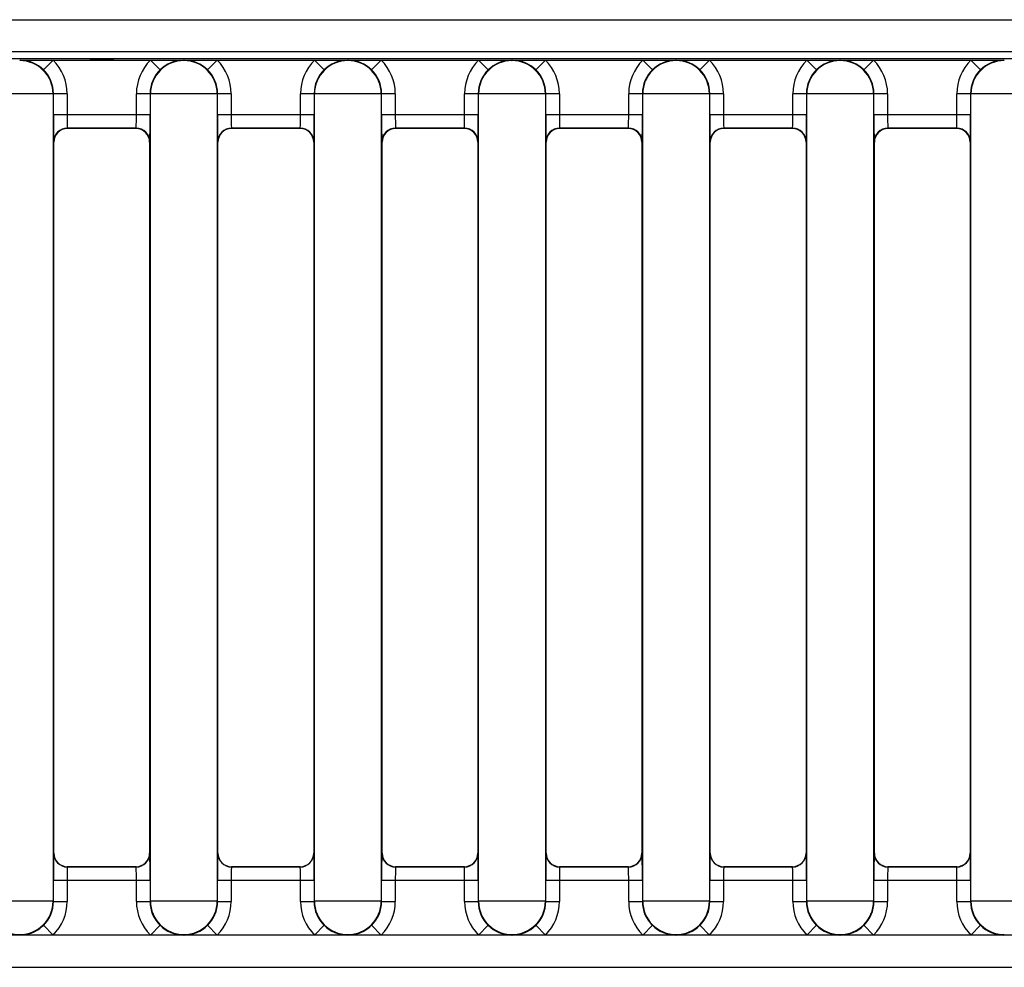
# Model space of a CAD drawing. Header units: millimetres. Extents: x 0 to 200, y 0 to 287.
# Tile 11 of 78: x 52.55 to 56.15, y 144.59 to 148.05. Entities that reach past the tile are written whole.
import ezdxf

# ---------------------------------------------------------------- set-up
doc = ezdxf.new("R2010")
doc.units = ezdxf.units.MM
doc.layers.add('148.255_BW4C_CTM', color=7, linetype='Continuous')
doc.layers.add('Standard', color=7, linetype='Continuous')

# ---------------------------------------------------------------- blocks, each defined once
blk = doc.blocks.new('SE2')
at = {"layer": '148.255_BW4C_CTM', "color": 7, "linetype": 'Continuous'}
for p, q in [((38.3556, 148.0541), (64.3556, 148.0541)), ((64.3556, 147.9361), (36.9736, 147.9361)), ((63.5296, 147.9113), (37.6491, 147.9113)), ((52.5541, 147.9045), (52.5557, 147.9061)), ((52.5557, 147.9061), (52.6761, 147.9061)), ((52.6761, 147.9061), (52.641, 147.8705)), ((52.6761, 147.9061), (53.0321, 147.9061)), ((52.8136, 147.9087), (52.8946, 147.9087)), ((53.0321, 147.9061), (53.1526, 147.9061)), ((53.0321, 147.9061), (53.0673, 147.8705)), ((53.1526, 147.9061), (53.1541, 147.9045)), ((53.1541, 147.9045), (53.1557, 147.9061)), ((53.1557, 147.9061), (53.2761, 147.9061)), ((53.2761, 147.9061), (53.241, 147.8705)), ((53.2761, 147.9061), (53.6321, 147.9061)), ((53.6321, 147.9061), (53.7526, 147.9061)), ((53.6321, 147.9061), (53.6673, 147.8705)), ((53.7526, 147.9061), (53.7541, 147.9045)), ((53.7541, 147.9045), (53.7557, 147.9061)), ((53.7557, 147.9061), (53.8761, 147.9061)), ((53.841, 147.8705), (53.8761, 147.9061)), ((53.8761, 147.9061), (54.2321, 147.9061)), ((54.2321, 147.9061), (54.3526, 147.9061)), ((54.2321, 147.9061), (54.2673, 147.8705)), ((54.3526, 147.9061), (54.3541, 147.9045)), ((54.3541, 147.9045), (54.3557, 147.9061)), ((54.3557, 147.9061), (54.4761, 147.9061)), ((54.4761, 147.9061), (54.441, 147.8705)), ((54.4761, 147.9061), (54.8321, 147.9061)), ((54.8321, 147.9061), (54.9526, 147.9061)), ((54.8321, 147.9061), (54.8673, 147.8705)), ((54.9526, 147.9061), (54.9541, 147.9045)), ((54.9541, 147.9045), (54.9557, 147.9061)), ((54.9557, 147.9061), (55.0761, 147.9061)), ((55.041, 147.8705), (55.0761, 147.9061)), ((55.0761, 147.9061), (55.4321, 147.9061)), ((55.4321, 147.9061), (55.5526, 147.9061)), ((55.4321, 147.9061), (55.4673, 147.8705)), ((55.5526, 147.9061), (55.5541, 147.9045)), ((55.5541, 147.9045), (55.5557, 147.9061)), ((55.5557, 147.9061), (55.6761, 147.9061)), ((55.6761, 147.9061), (55.641, 147.8705)), ((55.6761, 147.9061), (56.0321, 147.9061)), ((56.0321, 147.9061), (56.1526, 147.9061)), ((56.0673, 147.8705), (56.0321, 147.9061)), ((56.1526, 147.9061), (56.1541, 147.9045)), ((52.6763, 147.7824), (52.432, 147.7824)), ((52.6774, 147.7835), (52.6763, 147.7824)), ((52.6763, 147.7824), (52.6763, 144.8298)), ((52.7274, 147.7835), (52.6774, 147.7835)), ((52.6774, 147.707), (52.6774, 147.7835)), ((52.7274, 147.7835), (52.7274, 147.707)), ((53.0309, 147.7835), (52.9809, 147.7835)), ((52.9809, 147.707), (52.9809, 147.7835)), ((53.0309, 147.7835), (53.0309, 147.707)), ((53.032, 147.7824), (53.0309, 147.7835)), ((53.2763, 147.7824), (53.032, 147.7824)), ((53.032, 144.8298), (53.032, 147.7824)), ((53.2774, 147.7835), (53.2763, 147.7824)), ((53.2763, 147.7824), (53.2763, 144.8298)), ((53.3274, 147.7835), (53.2774, 147.7835)), ((53.2774, 147.707), (53.2774, 147.7835)), ((53.3274, 147.7835), (53.3274, 147.707)), ((53.6309, 147.7835), (53.5809, 147.7835)), ((53.5809, 147.707), (53.5809, 147.7835)), ((53.6309, 147.7835), (53.6309, 147.707)), ((53.632, 147.7824), (53.6309, 147.7835)), ((53.8763, 147.7824), (53.632, 147.7824)), ((53.632, 144.8298), (53.632, 147.7824)), ((53.8774, 147.7835), (53.8763, 147.7824)), ((53.8763, 147.7824), (53.8763, 144.8298)), ((53.9274, 147.7835), (53.8774, 147.7835)), ((53.8774, 147.707), (53.8774, 147.7835)), ((53.9274, 147.7835), (53.9274, 147.707)), ((54.2309, 147.7835), (54.1809, 147.7835)), ((54.1809, 147.707), (54.1809, 147.7835)), ((54.2309, 147.7835), (54.2309, 147.707)), ((54.232, 147.7824), (54.2309, 147.7835)), ((54.4763, 147.7824), (54.232, 147.7824)), ((54.232, 144.8298), (54.232, 147.7824)), ((54.4774, 147.7835), (54.4763, 147.7824)), ((54.4763, 147.7824), (54.4763, 144.8298)), ((54.4774, 147.707), (54.4774, 147.7835)), ((54.5274, 147.7835), (54.4774, 147.7835)), ((54.5274, 147.7835), (54.5274, 147.707)), ((54.8309, 147.7835), (54.7809, 147.7835)), ((54.7809, 147.707), (54.7809, 147.7835)), ((54.832, 147.7824), (54.8309, 147.7835)), ((54.8309, 147.7835), (54.8309, 147.707)), ((54.832, 144.8298), (54.832, 147.7824)), ((55.0763, 147.7824), (54.832, 147.7824)), ((55.0774, 147.7835), (55.0763, 147.7824)), ((55.0763, 147.7824), (55.0763, 144.8298)), ((55.0774, 147.707), (55.0774, 147.7835)), ((55.1274, 147.7835), (55.0774, 147.7835)), ((55.1274, 147.7835), (55.1274, 147.707)), ((55.3809, 147.707), (55.3809, 147.7835)), ((55.4309, 147.7835), (55.3809, 147.7835)), ((55.4309, 147.7835), (55.4309, 147.707)), ((55.432, 147.7824), (55.4309, 147.7835)), ((55.6763, 147.7824), (55.432, 147.7824)), ((55.432, 144.8298), (55.432, 147.7824)), ((55.6774, 147.7835), (55.6763, 147.7824)), ((55.6763, 147.7824), (55.6763, 144.8298)), ((55.7274, 147.7835), (55.6774, 147.7835)), ((55.6774, 147.707), (55.6774, 147.7835)), ((55.7274, 147.7835), (55.7274, 147.707)), ((55.9809, 147.707), (55.9809, 147.7835)), ((56.0309, 147.7835), (55.9809, 147.7835)), ((56.032, 147.7824), (56.0309, 147.7835)), ((56.0309, 147.7835), (56.0309, 147.707)), ((56.032, 144.8298), (56.032, 147.7824)), ((56.2763, 147.7824), (56.032, 147.7824)), ((52.6774, 147.707), (52.7274, 147.707)), ((52.7274, 147.707), (52.9809, 147.707)), ((52.9809, 147.707), (53.0309, 147.707)), ((53.2774, 147.707), (53.3274, 147.707)), ((53.3274, 147.707), (53.5809, 147.707)), ((53.5809, 147.707), (53.6309, 147.707)), ((53.8774, 147.707), (53.9274, 147.707)), ((53.9274, 147.707), (54.1809, 147.707)), ((54.1809, 147.707), (54.2309, 147.707)), ((54.4774, 147.707), (54.5274, 147.707)), ((54.5274, 147.707), (54.7809, 147.707)), ((54.7809, 147.707), (54.8309, 147.707)), ((55.0774, 147.707), (55.1274, 147.707)), ((55.1274, 147.707), (55.3809, 147.707)), ((55.3809, 147.707), (55.4309, 147.707)), ((55.6774, 147.707), (55.7274, 147.707)), ((55.7274, 147.707), (55.9809, 147.707)), ((55.9809, 147.707), (56.0309, 147.707)), ((52.98, 147.657), (52.7283, 147.657)), ((52.7283, 147.657), (52.7291, 147.6561)), ((52.9791, 147.6561), (52.7291, 147.6561)), ((52.9791, 147.6561), (52.98, 147.657)), ((53.58, 147.657), (53.3283, 147.657)), ((53.3283, 147.657), (53.3291, 147.6561)), ((53.5791, 147.6561), (53.3291, 147.6561)), ((53.5791, 147.6561), (53.58, 147.657)), ((54.18, 147.657), (53.9283, 147.657)), ((53.9283, 147.657), (53.9291, 147.6561)), ((54.1791, 147.6561), (53.9291, 147.6561)), ((54.1791, 147.6561), (54.18, 147.657)), ((54.78, 147.657), (54.5283, 147.657)), ((54.5283, 147.657), (54.5291, 147.6561)), ((54.7791, 147.6561), (54.5291, 147.6561)), ((54.7791, 147.6561), (54.78, 147.657)), ((55.1283, 147.657), (55.1291, 147.6561)), ((55.38, 147.657), (55.1283, 147.657)), ((55.3791, 147.6561), (55.1291, 147.6561)), ((55.3791, 147.6561), (55.38, 147.657)), ((55.7283, 147.657), (55.7291, 147.6561)), ((55.98, 147.657), (55.7283, 147.657)), ((55.9791, 147.6561), (55.7291, 147.6561)), ((55.9791, 147.6561), (55.98, 147.657)), ((52.6791, 147.6061), (52.6783, 147.607)), ((52.6791, 145.0061), (52.6791, 147.6061)), ((53.03, 147.607), (53.0291, 147.6061)), ((53.0291, 147.6061), (53.0291, 145.0061)), ((53.2791, 147.6061), (53.2783, 147.607)), ((53.2791, 145.0061), (53.2791, 147.6061)), ((53.63, 147.607), (53.6291, 147.6061)), ((53.6291, 147.6061), (53.6291, 145.0061)), ((53.8791, 147.6061), (53.8783, 147.607)), ((53.8791, 145.0061), (53.8791, 147.6061)), ((54.23, 147.607), (54.2291, 147.6061)), ((54.2291, 147.6061), (54.2291, 145.0061)), ((54.4791, 147.6061), (54.4783, 147.607)), ((54.4791, 145.0061), (54.4791, 147.6061)), ((54.83, 147.607), (54.8291, 147.6061)), ((54.8291, 147.6061), (54.8291, 145.0061)), ((55.0791, 147.6061), (55.0783, 147.607)), ((55.0791, 145.0061), (55.0791, 147.6061)), ((55.43, 147.607), (55.4291, 147.6061)), ((55.4291, 147.6061), (55.4291, 145.0061)), ((55.6791, 147.6061), (55.6783, 147.607)), ((55.6791, 145.0061), (55.6791, 147.6061)), ((56.03, 147.607), (56.0291, 147.6061)), ((56.0291, 147.6061), (56.0291, 145.0061)), ((52.6783, 145.0052), (52.6791, 145.0061)), ((53.0291, 145.0061), (53.03, 145.0052)), ((53.2783, 145.0052), (53.2791, 145.0061)), ((53.6291, 145.0061), (53.63, 145.0052)), ((53.8783, 145.0052), (53.8791, 145.0061)), ((54.2291, 145.0061), (54.23, 145.0052)), ((54.4783, 145.0052), (54.4791, 145.0061)), ((54.8291, 145.0061), (54.83, 145.0052)), ((55.0783, 145.0052), (55.0791, 145.0061)), ((55.4291, 145.0061), (55.43, 145.0052)), ((55.6783, 145.0052), (55.6791, 145.0061)), ((56.0291, 145.0061), (56.03, 145.0052)), ((52.7291, 144.9561), (52.7283, 144.9552)), ((52.7283, 144.9552), (52.98, 144.9552)), ((52.9791, 144.9561), (52.7291, 144.9561)), ((52.98, 144.9552), (52.9791, 144.9561)), ((53.3291, 144.9561), (53.3283, 144.9552)), ((53.3283, 144.9552), (53.58, 144.9552)), ((53.5791, 144.9561), (53.3291, 144.9561)), ((53.58, 144.9552), (53.5791, 144.9561)), ((53.9291, 144.9561), (53.9283, 144.9552)), ((53.9283, 144.9552), (54.18, 144.9552)), ((54.1791, 144.9561), (53.9291, 144.9561)), ((54.18, 144.9552), (54.1791, 144.9561)), ((54.5291, 144.9561), (54.5283, 144.9552)), ((54.5283, 144.9552), (54.78, 144.9552)), ((54.7791, 144.9561), (54.5291, 144.9561)), ((54.78, 144.9552), (54.7791, 144.9561)), ((55.1291, 144.9561), (55.1283, 144.9552)), ((55.1283, 144.9552), (55.38, 144.9552)), ((55.3791, 144.9561), (55.1291, 144.9561)), ((55.38, 144.9552), (55.3791, 144.9561)), ((55.7291, 144.9561), (55.7283, 144.9552)), ((55.7283, 144.9552), (55.98, 144.9552)), ((55.9791, 144.9561), (55.7291, 144.9561)), ((55.98, 144.9552), (55.9791, 144.9561)), ((52.7274, 144.9052), (52.6774, 144.9052)), ((52.6774, 144.8287), (52.6774, 144.9052)), ((52.7274, 144.9052), (52.7274, 144.8287)), ((52.9809, 144.9052), (52.7274, 144.9052)), ((53.0309, 144.9052), (52.9809, 144.9052)), ((52.9809, 144.8287), (52.9809, 144.9052)), ((53.0309, 144.9052), (53.0309, 144.8287)), ((53.2774, 144.8287), (53.2774, 144.9052)), ((53.3274, 144.9052), (53.2774, 144.9052)), ((53.3274, 144.9052), (53.3274, 144.8287)), ((53.5809, 144.9052), (53.3274, 144.9052)), ((53.6309, 144.9052), (53.5809, 144.9052)), ((53.5809, 144.8287), (53.5809, 144.9052)), ((53.6309, 144.9052), (53.6309, 144.8287)), ((53.9274, 144.9052), (53.8774, 144.9052)), ((53.8774, 144.8287), (53.8774, 144.9052)), ((53.9274, 144.9052), (53.9274, 144.8287)), ((54.1809, 144.9052), (53.9274, 144.9052)), ((54.2309, 144.9052), (54.1809, 144.9052)), ((54.1809, 144.8287), (54.1809, 144.9052)), ((54.2309, 144.9052), (54.2309, 144.8287)), ((54.4774, 144.8287), (54.4774, 144.9052)), ((54.5274, 144.9052), (54.4774, 144.9052)), ((54.7809, 144.9052), (54.5274, 144.9052)), ((54.5274, 144.9052), (54.5274, 144.8287)), ((54.8309, 144.9052), (54.7809, 144.9052)), ((54.7809, 144.8287), (54.7809, 144.9052)), ((54.8309, 144.9052), (54.8309, 144.8287)), ((55.1274, 144.9052), (55.0774, 144.9052)), ((55.0774, 144.8287), (55.0774, 144.9052)), ((55.1274, 144.9052), (55.1274, 144.8287)), ((55.3809, 144.9052), (55.1274, 144.9052)), ((55.3809, 144.8287), (55.3809, 144.9052)), ((55.4309, 144.9052), (55.3809, 144.9052)), ((55.4309, 144.9052), (55.4309, 144.8287)), ((55.7274, 144.9052), (55.6774, 144.9052)), ((55.6774, 144.8287), (55.6774, 144.9052)), ((55.9809, 144.9052), (55.7274, 144.9052)), ((55.7274, 144.9052), (55.7274, 144.8287)), ((56.0309, 144.9052), (55.9809, 144.9052)), ((55.9809, 144.8287), (55.9809, 144.9052)), ((56.0309, 144.9052), (56.0309, 144.8287)), ((52.6763, 144.8298), (52.432, 144.8298)), ((52.6763, 144.8298), (52.6774, 144.8287)), ((52.6774, 144.8287), (52.7274, 144.8287)), ((52.9809, 144.8287), (53.0309, 144.8287)), ((53.0309, 144.8287), (53.032, 144.8298)), ((53.2763, 144.8298), (53.032, 144.8298)), ((53.2763, 144.8298), (53.2774, 144.8287)), ((53.2774, 144.8287), (53.3274, 144.8287)), ((53.5809, 144.8287), (53.6309, 144.8287)), ((53.6309, 144.8287), (53.632, 144.8298)), ((53.8763, 144.8298), (53.632, 144.8298)), ((53.8763, 144.8298), (53.8774, 144.8287)), ((53.8774, 144.8287), (53.9274, 144.8287)), ((54.1809, 144.8287), (54.2309, 144.8287)), ((54.2309, 144.8287), (54.232, 144.8298)), ((54.4763, 144.8298), (54.232, 144.8298)), ((54.4763, 144.8298), (54.4774, 144.8287)), ((54.4774, 144.8287), (54.5274, 144.8287)), ((54.7809, 144.8287), (54.8309, 144.8287)), ((54.8309, 144.8287), (54.832, 144.8298)), ((55.0763, 144.8298), (54.832, 144.8298)), ((55.0763, 144.8298), (55.0774, 144.8287)), ((55.0774, 144.8287), (55.1274, 144.8287)), ((55.3809, 144.8287), (55.4309, 144.8287)), ((55.4309, 144.8287), (55.432, 144.8298)), ((55.6763, 144.8298), (55.432, 144.8298)), ((55.6763, 144.8298), (55.6774, 144.8287)), ((55.6774, 144.8287), (55.7274, 144.8287)), ((55.9809, 144.8287), (56.0309, 144.8287)), ((56.0309, 144.8287), (56.032, 144.8298)), ((56.2763, 144.8298), (56.032, 144.8298)), ((52.6761, 144.7061), (52.641, 144.7417)), ((53.0321, 144.7061), (53.0673, 144.7417)), ((53.241, 144.7417), (53.2761, 144.7061)), ((53.6673, 144.7417), (53.6321, 144.7061)), ((53.8761, 144.7061), (53.841, 144.7417)), ((54.2321, 144.7061), (54.2673, 144.7417)), ((54.441, 144.7417), (54.4761, 144.7061)), ((54.8321, 144.7061), (54.8673, 144.7417)), ((55.041, 144.7417), (55.0761, 144.7061)), ((55.4321, 144.7061), (55.4673, 144.7417)), ((55.641, 144.7417), (55.6761, 144.7061)), ((56.0321, 144.7061), (56.0673, 144.7417)), ((64.3029, 144.7061), (36.9436, 144.7061)), ((52.5557, 144.7061), (52.5541, 144.7077)), ((53.1541, 144.7077), (53.1526, 144.7061)), ((53.1557, 144.7061), (53.1541, 144.7077)), ((53.7541, 144.7077), (53.7526, 144.7061)), ((53.7557, 144.7061), (53.7541, 144.7077)), ((54.3541, 144.7077), (54.3526, 144.7061)), ((54.3557, 144.7061), (54.3541, 144.7077)), ((54.9541, 144.7077), (54.9526, 144.7061)), ((54.9557, 144.7061), (54.9541, 144.7077)), ((55.5541, 144.7077), (55.5526, 144.7061)), ((55.5557, 144.7061), (55.5541, 144.7077)), ((56.1541, 144.7077), (56.1526, 144.7061)), ((36.9436, 144.5881), (64.3029, 144.5881))]:
    blk.add_line(p, q, dxfattribs=at)
for centre, radius, start, end in [((52.5541, 147.7824), 0.1221, 0.0044, 89.9957), ((52.5546, 147.7834), 0.1227, 45.2151, 89.4828), ((52.5553, 147.7835), 0.1721, 0, 45.4006), ((53.153, 147.7835), 0.1721, 134.5989, 180.0005), ((53.1541, 147.7824), 0.1221, 90.0044, 179.9956), ((53.1537, 147.7835), 0.1226, 90.5081, 134.7925), ((53.1541, 147.7824), 0.1221, 0.0044, 89.9957), ((53.1546, 147.7834), 0.1227, 45.2151, 89.4828), ((53.1553, 147.7835), 0.1721, 0, 45.4006), ((53.753, 147.7835), 0.1721, 134.5989, 180.0005), ((53.7541, 147.7824), 0.1221, 90.0044, 179.9956), ((53.7537, 147.7835), 0.1226, 90.5081, 134.7925), ((53.7541, 147.7824), 0.1221, 0.0044, 89.9957), ((53.7546, 147.7834), 0.1227, 45.2152, 89.4828), ((53.7553, 147.7835), 0.1721, 0, 45.4011), ((54.353, 147.7835), 0.1721, 134.5989, 180.0005), ((54.3541, 147.7824), 0.1221, 90.0044, 179.9956), ((54.3537, 147.7835), 0.1226, 90.5081, 134.7925), ((54.3541, 147.7824), 0.1221, 0.0044, 89.9957), ((54.3546, 147.7834), 0.1227, 45.2151, 89.4828), ((54.3553, 147.7835), 0.1721, 0, 45.4006), ((54.953, 147.7835), 0.1721, 134.5989, 180.0005), ((54.9541, 147.7824), 0.1221, 90.0044, 179.9956), ((54.9537, 147.7835), 0.1226, 90.5081, 134.7925), ((54.9541, 147.7824), 0.1221, 0.0044, 89.9957), ((54.9546, 147.7834), 0.1227, 45.2152, 89.4828), ((54.9553, 147.7835), 0.1721, 0, 45.4011), ((55.553, 147.7835), 0.1721, 134.5989, 180.0005), ((55.5541, 147.7824), 0.1221, 90.0044, 179.9956), ((55.5537, 147.7835), 0.1226, 90.5081, 134.7925), ((55.5541, 147.7824), 0.1221, 0.0044, 89.9957), ((55.5546, 147.7834), 0.1227, 45.2151, 89.4828), ((55.5553, 147.7835), 0.1721, 0, 45.4006), ((56.153, 147.7835), 0.1721, 134.5995, 180.0003), ((56.1541, 147.7824), 0.1221, 90.0044, 179.9956), ((56.1537, 147.7835), 0.1226, 90.5081, 134.7928), ((52.5553, 147.7836), 0.1221, 359.9869, 45.4107), ((53.153, 147.7836), 0.1221, 134.591, 180.0125), ((53.1553, 147.7836), 0.1221, 359.9869, 45.4107), ((53.753, 147.7836), 0.1221, 134.591, 180.0125), ((53.7553, 147.7836), 0.1221, 359.9869, 45.4107), ((54.353, 147.7836), 0.1221, 134.591, 180.0125), ((54.3553, 147.7836), 0.1221, 359.9869, 45.4107), ((54.953, 147.7836), 0.1221, 134.591, 180.0125), ((54.9553, 147.7836), 0.1221, 359.9869, 45.4107), ((55.553, 147.7836), 0.1221, 134.591, 180.0125), ((55.5553, 147.7836), 0.1221, 359.9869, 45.4107), ((56.153, 147.7836), 0.1221, 134.5914, 180.0125), ((55.6709, 147.6829), 2.9936, 179.5386, 181.4526), ((54.2013, 147.7075), 1.4739, 180.0195, 181.9632), ((51.507, 147.7075), 1.4739, 358.0368, 359.9805), ((50.0408, 147.6828), 2.9902, 358.5463, 0.4625), ((56.2709, 147.6829), 2.9936, 179.5386, 181.4526), ((54.8013, 147.7075), 1.4739, 180.0195, 181.9632), ((52.107, 147.7075), 1.4739, 358.0368, 359.9805), ((50.6408, 147.6828), 2.9902, 358.5463, 0.4625), ((56.8709, 147.6829), 2.9936, 179.5386, 181.4526), ((55.4013, 147.7075), 1.4739, 180.0195, 181.9632), ((52.707, 147.7075), 1.4739, 358.0368, 359.9805), ((51.2408, 147.6828), 2.9902, 358.5463, 0.4625), ((57.4709, 147.6829), 2.9936, 179.5386, 181.4526), ((56.0013, 147.7075), 1.4739, 180.0195, 181.9632), ((53.307, 147.7075), 1.4739, 358.0368, 359.9805), ((51.8408, 147.6828), 2.9902, 358.5463, 0.4625), ((58.0709, 147.6829), 2.9936, 179.5386, 181.4526), ((56.6013, 147.7075), 1.4739, 180.0195, 181.9632), ((53.907, 147.7075), 1.4739, 358.0368, 359.9805), ((52.4408, 147.6828), 2.9902, 358.5463, 0.4625), ((58.6709, 147.6829), 2.9936, 179.5386, 181.4526), ((57.2013, 147.7075), 1.4739, 180.0195, 181.9632), ((54.507, 147.7075), 1.4739, 358.0368, 359.9805), ((53.0408, 147.6828), 2.9902, 358.5463, 0.4625), ((52.7283, 147.607), 0.05, 90.0227, 179.9773), ((52.98, 147.607), 0.05, 0.0227, 89.9773), ((53.3283, 147.607), 0.05, 90.0227, 179.9773), ((53.58, 147.607), 0.05, 0.0227, 89.9773), ((53.9283, 147.607), 0.05, 90.0227, 179.9773), ((54.18, 147.607), 0.05, 0.0227, 89.9773), ((54.5283, 147.607), 0.05, 90.0227, 179.9773), ((54.78, 147.607), 0.05, 0.0227, 89.9773), ((55.1283, 147.607), 0.05, 90.0227, 179.9773), ((55.38, 147.607), 0.05, 0.0227, 89.9773), ((55.7283, 147.607), 0.05, 90.0227, 179.9773), ((55.98, 147.607), 0.05, 0.0227, 89.9773), ((55.6675, 144.9294), 2.9902, 178.5463, 180.4625), ((52.7283, 145.0052), 0.05, 180.0227, 269.9773), ((52.98, 145.0052), 0.05, 270.0227, 359.9773), ((50.0373, 144.9293), 2.9936, 359.5386, 1.4526), ((56.2675, 144.9294), 2.9902, 178.5463, 180.4625), ((53.3283, 145.0052), 0.05, 180.0227, 269.9773), ((53.58, 145.0052), 0.05, 270.0227, 359.9773), ((50.6373, 144.9293), 2.9936, 359.5386, 1.4526), ((56.8675, 144.9294), 2.9902, 178.5463, 180.4625), ((53.9283, 145.0052), 0.05, 180.0227, 269.9773), ((54.18, 145.0052), 0.05, 270.0227, 359.9773), ((51.2373, 144.9293), 2.9936, 359.5386, 1.4526), ((57.4675, 144.9294), 2.9902, 178.5463, 180.4625), ((54.5283, 145.0052), 0.05, 180.0227, 269.9773), ((54.78, 145.0052), 0.05, 270.0227, 359.9773), ((51.8373, 144.9293), 2.9936, 359.5386, 1.4526), ((58.0675, 144.9294), 2.9902, 178.5463, 180.4625), ((55.1283, 145.0052), 0.05, 180.0227, 269.9773), ((55.38, 145.0052), 0.05, 270.0227, 359.9773), ((52.4373, 144.9293), 2.9936, 359.5386, 1.4526), ((58.6675, 144.9294), 2.9902, 178.5463, 180.4625), ((55.7283, 145.0052), 0.05, 180.0227, 269.9773), ((55.98, 145.0052), 0.05, 270.0227, 359.9773), ((53.0373, 144.9293), 2.9936, 359.5386, 1.4526), ((54.2013, 144.9047), 1.4739, 178.0368, 179.9805), ((51.507, 144.9047), 1.4739, 0.0195, 1.9632), ((54.8013, 144.9047), 1.4739, 178.0368, 179.9805), ((52.107, 144.9047), 1.4739, 0.0195, 1.9632), ((55.4013, 144.9047), 1.4739, 178.0368, 179.9805), ((52.707, 144.9047), 1.4739, 0.0195, 1.9632), ((56.0013, 144.9047), 1.4739, 178.0368, 179.9805), ((53.307, 144.9047), 1.4739, 0.0195, 1.9632), ((56.6013, 144.9047), 1.4739, 178.0368, 179.9805), ((53.907, 144.9047), 1.4739, 0.0195, 1.9632), ((57.2013, 144.9047), 1.4739, 178.0368, 179.9805), ((54.507, 144.9047), 1.4739, 0.0195, 1.9632), ((52.5541, 144.8298), 0.1221, 180.0044, 269.9957), ((52.5541, 144.8298), 0.1221, 270.0044, 359.9956), ((52.5553, 144.8286), 0.1221, 314.591, 0.0125), ((52.5553, 144.8287), 0.1721, 314.5989, 0), ((53.153, 144.8287), 0.1721, 179.9997, 225.4006), ((53.1529, 144.8286), 0.1221, 179.9869, 225.4107), ((53.1541, 144.8298), 0.1221, 180.0044, 269.9957), ((53.1541, 144.8298), 0.1221, 270.0044, 359.9956), ((53.1553, 144.8286), 0.1221, 314.5914, 0.0125), ((53.1553, 144.8287), 0.1721, 314.5995, 0), ((53.753, 144.8287), 0.1721, 179.9996, 225.4011), ((53.7529, 144.8286), 0.1221, 179.9869, 225.4107), ((53.7541, 144.8298), 0.1221, 180.0044, 269.9957), ((53.7541, 144.8298), 0.1221, 270.0044, 359.9956), ((53.7553, 144.8286), 0.1221, 314.591, 0.0125), ((53.7553, 144.8287), 0.1721, 314.5989, 0), ((54.353, 144.8287), 0.1721, 179.9997, 225.4006), ((54.3529, 144.8286), 0.1221, 179.9869, 225.4107), ((54.3541, 144.8298), 0.1221, 180.0044, 269.9957), ((54.3541, 144.8298), 0.1221, 270.0044, 359.9956), ((54.3553, 144.8286), 0.1221, 314.5914, 0.0125), ((54.3553, 144.8287), 0.1721, 314.5995, 0), ((54.953, 144.8287), 0.1721, 179.9997, 225.4006), ((54.9529, 144.8286), 0.1221, 179.9869, 225.4107), ((54.9541, 144.8298), 0.1221, 180.0044, 269.9957), ((54.9541, 144.8298), 0.1221, 270.0044, 359.9956), ((54.9553, 144.8286), 0.1221, 314.5914, 0.0125), ((54.9553, 144.8287), 0.1721, 314.5995, 0), ((55.553, 144.8287), 0.1721, 179.9997, 225.4006), ((55.5529, 144.8286), 0.1221, 179.9869, 225.4107), ((55.5541, 144.8298), 0.1221, 180.0044, 269.9957), ((55.5541, 144.8298), 0.1221, 270.0044, 359.9956), ((55.5553, 144.8286), 0.1221, 314.5914, 0.0125), ((55.5553, 144.8287), 0.1721, 314.5995, 0), ((56.153, 144.8287), 0.1721, 179.9997, 225.4006), ((56.1529, 144.8286), 0.1221, 179.9869, 225.4107), ((56.1541, 144.8298), 0.1221, 180.0044, 269.9957), ((52.5546, 144.8287), 0.1226, 281.1587, 314.7925), ((53.1537, 144.8288), 0.1227, 225.2151, 269.4828), ((53.1546, 144.8287), 0.1226, 270.5081, 314.7928), ((53.7537, 144.8288), 0.1227, 225.2152, 269.4828), ((53.7546, 144.8287), 0.1226, 281.1587, 314.7925), ((54.3537, 144.8288), 0.1227, 225.2151, 269.4828), ((54.3546, 144.8287), 0.1226, 270.5081, 314.7928), ((54.9537, 144.8288), 0.1227, 225.2151, 269.4828), ((54.9546, 144.8287), 0.1226, 270.5081, 314.7928), ((55.5537, 144.8288), 0.1227, 225.2151, 269.4828), ((55.5546, 144.8287), 0.1226, 270.5081, 314.7928), ((56.1537, 144.8288), 0.1227, 225.2151, 269.4828)]:
    blk.add_arc(centre, radius, start, end, dxfattribs=at)
for centre, major_axis, ratio, start_param, end_param in [((52.8541, 147.9089), (0.0437, 0), 0.012941, -0.384539, 3.526131), ((52.7291, 147.6061), (0.0354, -0.0354), 0.999924, 2.356233, 3.926953), ((52.9791, 147.6061), (-0.0354, -0.0354), 0.999924, 2.356233, 3.926953), ((53.3291, 147.6061), (0.0354, -0.0354), 0.999924, 2.356233, 3.926953), ((53.5791, 147.6061), (-0.0354, -0.0354), 0.999924, 2.356233, 3.926953), ((53.9291, 147.6061), (0.0354, -0.0354), 0.999924, 2.356233, 3.926953), ((54.1791, 147.6061), (-0.0354, -0.0354), 0.999924, 2.356233, 3.926953), ((54.5291, 147.6061), (0.0354, -0.0354), 0.999924, 2.356233, 3.926953), ((54.7791, 147.6061), (-0.0354, -0.0354), 0.999924, 2.356233, 3.926953), ((55.1291, 147.6061), (0.0354, -0.0354), 0.999924, 2.356233, 3.926953), ((55.3791, 147.6061), (-0.0354, -0.0354), 0.999924, 2.356233, 3.926953), ((55.7291, 147.6061), (0.0354, -0.0354), 0.999924, 2.356233, 3.926953), ((55.9791, 147.6061), (-0.0354, -0.0354), 0.999924, 2.356233, 3.926953), ((52.7291, 145.0061), (0.0354, 0.0354), 0.999924, 2.356233, 3.926953), ((52.9791, 145.0061), (-0.0354, 0.0354), 0.999924, 2.356233, 3.926953), ((53.3291, 145.0061), (0.0354, 0.0354), 0.999924, 2.356233, 3.926953), ((53.5791, 145.0061), (-0.0354, 0.0354), 0.999924, 2.356233, 3.926953), ((53.9291, 145.0061), (0.0354, 0.0354), 0.999924, 2.356233, 3.926953), ((54.1791, 145.0061), (-0.0354, 0.0354), 0.999924, 2.356233, 3.926953), ((54.5291, 145.0061), (0.0354, 0.0354), 0.999924, 2.356233, 3.926953), ((54.7791, 145.0061), (-0.0354, 0.0354), 0.999924, 2.356233, 3.926953), ((55.1291, 145.0061), (0.0354, 0.0354), 0.999924, 2.356233, 3.926953), ((55.3791, 145.0061), (-0.0354, 0.0354), 0.999924, 2.356233, 3.926953), ((55.7291, 145.0061), (0.0354, 0.0354), 0.999924, 2.356233, 3.926953), ((55.9791, 145.0061), (-0.0354, 0.0354), 0.999924, 2.356233, 3.926953)]:
    blk.add_ellipse(centre, major_axis=major_axis, ratio=ratio, start_param=start_param, end_param=end_param, dxfattribs=at)

msp = doc.modelspace()

# ---------------------------------------------------------------- block references
at = {"layer": 'Standard'}
msp.add_blockref('SE2', (0, 0), dxfattribs=at)

doc.saveas('drawing.dxf')
